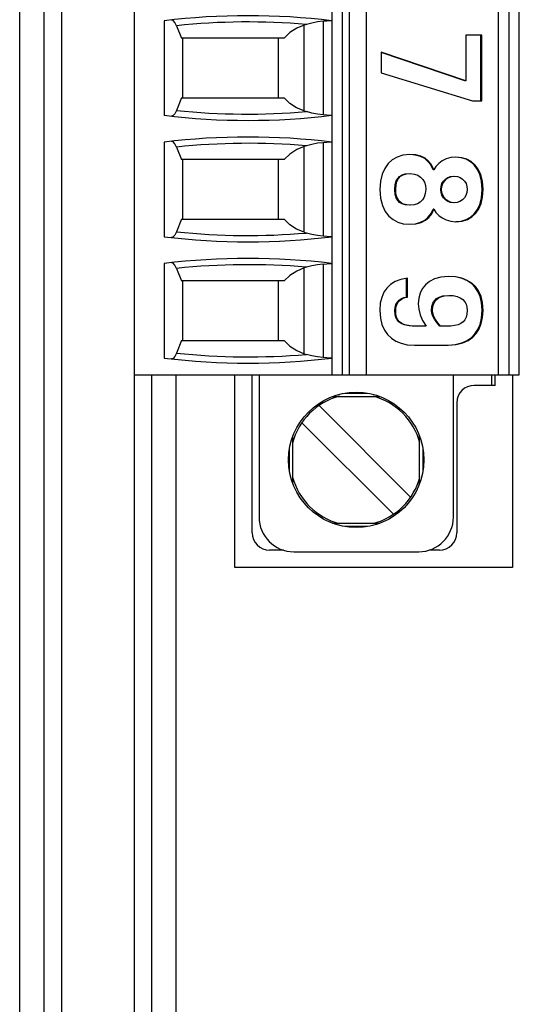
# Model space of a CAD drawing. Header units: millimetres. Extents: x 0 to 594, y 1 to 420.
# Tile 78 of 214: x 113 to 120, y 214 to 228. Entities that reach past the tile are written whole.
import ezdxf

# ---------------------------------------------------------------- set-up
doc = ezdxf.new("R2010")
doc.units = ezdxf.units.MM
doc.header["$LTSCALE"] = 32.67
for name, color, linetype in [('61757N-0_DXF_CONTINUOUS_LINE', 7, 'CONTINUOUS'), ('61758N-0_DXF_CONTINUOUS_LINE', 7, 'CONTINUOUS'), ('61852N-2_DXF_CONTINUOUS_LINE', 7, 'CONTINUOUS'), ('MC_1_5-9-GF-DXF_CONTINUOUS_LINE', 7, 'CONTINUOUS'), ('U5-PXC_18471DXF_CONTINUOUS_LINE', 7, 'CONTINUOUS')]:
    doc.layers.add(name, color=color, linetype=linetype)

msp = doc.modelspace()

# ---------------------------------------------------------------- linework, layer by layer
at = {"layer": '61757N-0_DXF_CONTINUOUS_LINE', "color": 9, "linetype": 'Continuous'}
msp.add_line((112.6419, 204.4187), (112.6419, 264.6187), dxfattribs=at)
at = {"layer": '61757N-0_DXF_CONTINUOUS_LINE', "color": 7, "linetype": 'Continuous'}
msp.add_line((112.9919, 264.6187), (112.9919, 204.4187), dxfattribs=at)
at = {"layer": '61758N-0_DXF_CONTINUOUS_LINE', "color": 7, "linetype": 'Continuous'}
for p, q in [((114.5419, 222.8937), (114.5419, 204.4187)), ((115.7419, 220.1187), (115.7419, 222.8937)), ((119.7419, 222.8937), (119.7419, 220.1187)), ((119.7419, 220.1187), (115.7419, 220.1187))]:
    msp.add_line(p, q, dxfattribs=at)
at = {"layer": '61758N-0_DXF_CONTINUOUS_LINE', "color": 9, "linetype": 'Continuous'}
msp.add_line((114.8919, 222.8937), (114.8919, 204.4187), dxfattribs=at)
at = {"layer": '61852N-2_DXF_CONTINUOUS_LINE', "color": 7, "linetype": 'Continuous'}
for p, q in [((113.2469, 203.7687), (113.2469, 265.2687)), ((114.2919, 222.8937), (114.2919, 203.7687))]:
    msp.add_line(p, q, dxfattribs=at)
at = {"layer": 'MC_1_5-9-GF-DXF_CONTINUOUS_LINE', "color": 7, "linetype": 'Continuous'}
for p, q in [((115.9919, 220.6187), (115.9919, 222.8937)), ((119.4919, 222.7437), (119.4919, 222.8937)), ((119.4919, 222.7437), (119.1919, 222.7437)), ((118.9419, 222.4937), (118.9419, 220.6187)), ((116.4432, 220.3687), (116.2419, 220.3687)), ((118.6919, 220.3687), (118.5406, 220.3687))]:
    msp.add_line(p, q, dxfattribs=at)
at = {"layer": 'MC_1_5-9-GF-DXF_CONTINUOUS_LINE', "color": 9, "linetype": 'Continuous'}
msp.add_line((119.4419, 222.8937), (119.4419, 222.7437), dxfattribs=at)
at = {"layer": 'MC_1_5-9-GF-DXF_CONTINUOUS_LINE', "color": 7, "linetype": 'Continuous'}
for centre, start, end in [((119.1919, 222.4937), 90, 180), ((116.2419, 220.6187), 180, 270), ((118.6919, 220.6187), 270, 360)]:
    msp.add_arc(centre, 0.25, start, end, dxfattribs=at)
at = {"layer": 'U5-PXC_18471DXF_CONTINUOUS_LINE', "color": 7, "linetype": 'Continuous'}
for p, q in [((114.2919, 238.7437), (114.2919, 222.8937)), ((117.1419, 238.7437), (117.1419, 222.8937)), ((117.6419, 222.8937), (117.6419, 238.7437)), ((119.5419, 222.8937), (119.5419, 238.7437)), ((119.8419, 222.8937), (119.8419, 238.7437)), ((114.724, 228.0005), (114.724, 226.6369)), ((114.9022, 227.9296), (114.9738, 227.7487)), ((116.774, 227.9474), (116.7419, 227.9371)), ((116.4553, 227.7487), (114.9738, 227.7487)), ((114.9919, 226.8887), (114.9919, 227.7487)), ((116.3669, 227.7487), (116.3669, 226.8887)), ((119.0717, 227.7924), (119.0717, 227.1338)), ((119.3004, 227.7924), (119.0717, 227.7924)), ((119.2875, 226.845), (119.2875, 227.7924)), ((119.3004, 226.845), (119.3004, 227.7924)), ((119.0717, 227.1338), (117.8516, 227.5493)), ((117.8516, 227.5493), (117.8516, 227.2501)), ((119.0587, 227.1338), (117.8516, 227.5449)), ((117.8516, 227.2501), (119.168, 226.845)), ((119.0717, 227.1338), (119.0587, 227.1338)), ((114.9738, 226.8887), (114.9022, 226.7077)), ((114.9738, 226.8887), (116.4553, 226.8887)), ((119.168, 226.845), (119.3004, 226.845)), ((116.7419, 226.7003), (116.774, 226.6899)), ((114.724, 226.2505), (114.724, 224.8869)), ((114.9022, 226.1796), (114.9738, 225.9987)), ((116.774, 226.1974), (116.7419, 226.1871)), ((116.4553, 225.9987), (114.9738, 225.9987)), ((114.9919, 225.1387), (114.9919, 225.9987)), ((116.3669, 225.9987), (116.3669, 225.1387)), ((118.6121, 225.8533), (118.5992, 225.8533)), ((118.6121, 225.284), (118.5992, 225.284)), ((114.9738, 225.1387), (114.9022, 224.9577)), ((114.9738, 225.1387), (116.4553, 225.1387)), ((116.7419, 224.9503), (116.774, 224.9399)), ((114.724, 224.5005), (114.724, 223.1369)), ((114.9022, 224.4296), (114.9738, 224.2487)), ((116.774, 224.4474), (116.7419, 224.4371)), ((116.4553, 224.2487), (114.9738, 224.2487)), ((114.9919, 223.3887), (114.9919, 224.2487)), ((116.3669, 224.2487), (116.3669, 223.3887)), ((118.2179, 224.014), (118.2179, 224.286)), ((118.2308, 224.014), (118.2308, 224.2882)), ((118.2308, 224.014), (118.2179, 224.014)), ((118.4977, 223.5964), (118.3633, 223.5964)), ((118.7887, 223.5964), (118.6955, 223.5964)), ((114.9738, 223.3887), (114.9022, 223.2077)), ((114.9738, 223.3887), (116.4553, 223.3887)), ((116.7419, 223.2003), (116.774, 223.1899)), ((118.3332, 223.3221), (118.8188, 223.3221)), ((114.2919, 222.8937), (119.8419, 222.8937)), ((116.0919, 222.8937), (116.0919, 220.8437)), ((118.8919, 220.8437), (118.8919, 222.8937)), ((117.1485, 222.5812), (117.8354, 222.5812)), ((118.2759, 221.1322), (116.9554, 222.4527)), ((116.7079, 222.2052), (118.0284, 220.8847)), ((116.5794, 221.3252), (116.5794, 222.0121)), ((118.4044, 221.3252), (118.4044, 222.0121)), ((117.1485, 220.7562), (117.8354, 220.7562)), ((116.5919, 220.3437), (118.3919, 220.3437))]:
    msp.add_line(p, q, dxfattribs=at)
at = {"layer": 'U5-PXC_18471DXF_CONTINUOUS_LINE', "color": 9, "linetype": 'Continuous'}
for p, q in [((117.2919, 222.8937), (117.2919, 238.7437)), ((117.3919, 238.7437), (117.3919, 222.8937)), ((119.6919, 238.7437), (119.6919, 222.8937)), ((116.7419, 226.7003), (116.7419, 227.9371)), ((117.0169, 227.9926), (117.0169, 226.6448)), ((116.7419, 224.9503), (116.7419, 226.1871)), ((117.0169, 226.2426), (117.0169, 224.8948)), ((118.0603, 225.5687), (118.0473, 225.5687)), ((118.7225, 225.5687), (118.7096, 225.5687)), ((119.3205, 225.5687), (119.3076, 225.5687)), ((117.0169, 224.4926), (117.0169, 223.1448)), ((116.7419, 223.2003), (116.7419, 224.4371)), ((118.0603, 223.8249), (118.0473, 223.8249)), ((118.59, 223.8249), (118.5771, 223.8249)), ((119.3205, 223.8249), (119.3076, 223.8249)), ((117.329, 222.63), (117.6548, 222.63)), ((116.5306, 221.5058), (116.5306, 221.8316)), ((118.4532, 221.8316), (118.4532, 221.5058)), ((117.6548, 220.7074), (117.329, 220.7074))]:
    msp.add_line(p, q, dxfattribs=at)
at = {"layer": 'U5-PXC_18471DXF_CONTINUOUS_LINE', "color": 7, "linetype": 'Continuous'}
for points in [[(114.9022, 227.9296), (114.8785, 227.9767), (114.8526, 228.0047), (114.8294, 228.0111)], [(116.7419, 227.9371), (116.6336, 227.892), (116.5361, 227.829), (116.4553, 227.7487)], [(117.0169, 227.9926), (116.9313, 227.9834), (116.8501, 227.9682), (116.774, 227.9474)], [(117.1302, 228.0014), (117.1069, 228.0011), (117.0678, 227.9971), (117.0169, 227.9926)], [(116.7419, 226.7003), (116.6332, 226.7456), (116.5358, 226.8086), (116.4553, 226.8887)], [(114.9022, 226.7077), (114.8785, 226.6607), (114.8527, 226.6327), (114.8294, 226.6262)], [(117.0169, 226.6448), (116.9313, 226.6539), (116.8501, 226.6691), (116.774, 226.6899)], [(117.1302, 226.636), (117.107, 226.6363), (117.068, 226.6402), (117.0169, 226.6448)], [(114.9022, 226.1796), (114.8785, 226.2267), (114.8526, 226.2547), (114.8294, 226.2611)], [(116.7419, 226.1871), (116.6336, 226.142), (116.5361, 226.079), (116.4553, 225.9987)], [(117.0169, 226.2426), (116.9313, 226.2334), (116.8501, 226.2182), (116.774, 226.1974)], [(117.1302, 226.2514), (117.1069, 226.2511), (117.0678, 226.2471), (117.0169, 226.2426)], [(118.2629, 226.0714), (118.1641, 226.0619), (118.0816, 226.0361), (118.0094, 225.9944), (117.9507, 225.9401), (117.9025, 225.8717), (117.8657, 225.7895), (117.8408, 225.689), (117.8315, 225.5687)], [(118.6121, 225.8533), (118.578, 225.9229), (118.535, 225.977), (118.484, 226.0175), (118.4229, 226.0469), (118.3491, 226.0652), (118.2629, 226.0714)], [(118.5992, 225.8533), (118.5659, 225.9215), (118.5261, 225.9729), (118.4785, 226.0127), (118.4199, 226.0431), (118.3453, 226.0637), (118.2629, 226.0704)], [(118.9272, 226.034), (118.8567, 226.0276), (118.7894, 226.0089), (118.7296, 225.9798), (118.6801, 225.9429), (118.6411, 225.9005), (118.6121, 225.8533)], [(119.3076, 225.5687), (119.2978, 225.6892), (119.2726, 225.7861), (119.2365, 225.8624), (119.192, 225.9222), (119.1395, 225.9685), (119.0779, 226.0029), (119.0043, 226.0255), (118.9271, 226.0328)], [(119.3205, 225.5687), (119.3114, 225.6854), (119.2863, 225.7839), (119.2491, 225.863), (119.2019, 225.9254), (119.1477, 225.9717), (119.0842, 226.0057), (119.0143, 226.0261), (118.9272, 226.034)], [(118.0473, 225.5687), (118.0536, 225.6404), (118.0688, 225.6911), (118.0901, 225.7279), (118.1172, 225.7559), (118.152, 225.7772), (118.198, 225.7917), (118.258, 225.7972)], [(118.0603, 225.5687), (118.0652, 225.6329), (118.0792, 225.6848), (118.1015, 225.7259), (118.132, 225.7574), (118.1693, 225.7791), (118.2153, 225.7926), (118.271, 225.7972)], [(118.271, 225.7972), (118.33, 225.7909), (118.3799, 225.7734), (118.4199, 225.7471), (118.451, 225.7135), (118.4737, 225.6734), (118.4883, 225.6257), (118.4937, 225.5687)], [(118.7096, 225.5687), (118.7142, 225.6123), (118.7278, 225.6528), (118.7496, 225.6889), (118.7783, 225.7188), (118.8126, 225.7412), (118.8509, 225.755), (118.8922, 225.7598)], [(118.7225, 225.5687), (118.7272, 225.6124), (118.7411, 225.6535), (118.7633, 225.6899), (118.7924, 225.7197), (118.8266, 225.7417), (118.8644, 225.7552), (118.9051, 225.7598)], [(118.9051, 225.7598), (118.949, 225.7548), (118.9897, 225.7401), (119.025, 225.7171), (119.0535, 225.6872), (119.0743, 225.6521), (119.0872, 225.6127), (119.0917, 225.5687)], [(117.8315, 225.5687), (117.8417, 225.4427), (117.8695, 225.337), (117.9105, 225.252), (117.9623, 225.1846), (118.0218, 225.1342), (118.0912, 225.0972), (118.1681, 225.0746), (118.2629, 225.0659)], [(118.258, 225.3401), (118.198, 225.3456), (118.152, 225.3602), (118.1172, 225.3815), (118.0901, 225.4094), (118.0688, 225.4463), (118.0536, 225.4969), (118.0473, 225.5687)], [(118.271, 225.3401), (118.2191, 225.3441), (118.1752, 225.3559), (118.1393, 225.3746), (118.1109, 225.3998), (118.0893, 225.4307), (118.0733, 225.4694), (118.0639, 225.513), (118.0603, 225.5687)], [(118.4937, 225.5687), (118.4877, 225.5086), (118.4709, 225.4577), (118.4456, 225.4167), (118.413, 225.3846), (118.3738, 225.361), (118.3269, 225.3458), (118.271, 225.3401)], [(118.8922, 225.3775), (118.8509, 225.3823), (118.8126, 225.3962), (118.7783, 225.4186), (118.7496, 225.4485), (118.7278, 225.4845), (118.7142, 225.5251), (118.7096, 225.5687)], [(118.9051, 225.3775), (118.8637, 225.3823), (118.8248, 225.3966), (118.7902, 225.4195), (118.7615, 225.4498), (118.7402, 225.4856), (118.727, 225.5257), (118.7225, 225.5687)], [(119.0917, 225.5687), (119.087, 225.5238), (119.0732, 225.4829), (119.0511, 225.4471), (119.0221, 225.4179), (118.9873, 225.396), (118.948, 225.3823), (118.9051, 225.3775)], [(118.9271, 225.1045), (119.0043, 225.1118), (119.0779, 225.1344), (119.1395, 225.1689), (119.192, 225.2151), (119.2365, 225.2749), (119.2726, 225.3513), (119.2978, 225.4482), (119.3076, 225.5687)], [(118.9272, 225.1033), (119.0188, 225.1121), (119.0942, 225.1359), (119.1601, 225.1745), (119.2133, 225.2246), (119.257, 225.288), (119.2901, 225.3644), (119.3123, 225.4578), (119.3205, 225.5687)], [(118.2629, 225.0669), (118.3453, 225.0736), (118.4199, 225.0943), (118.4785, 225.1246), (118.5261, 225.1644), (118.5659, 225.2159), (118.5992, 225.284)], [(118.2629, 225.0659), (118.3528, 225.0727), (118.4297, 225.093), (118.4916, 225.1248), (118.5404, 225.1658), (118.5799, 225.2175), (118.6121, 225.284)], [(118.6121, 225.284), (118.6413, 225.2367), (118.6806, 225.194), (118.7301, 225.1573), (118.7895, 225.1284), (118.8566, 225.1097), (118.9272, 225.1033)], [(116.7419, 224.9503), (116.6332, 224.9956), (116.5358, 225.0586), (116.4553, 225.1387)], [(114.9022, 224.9577), (114.8785, 224.9107), (114.8527, 224.8827), (114.8294, 224.8762)], [(117.0169, 224.8948), (116.9313, 224.9039), (116.8501, 224.9191), (116.774, 224.9399)], [(117.1302, 224.886), (117.107, 224.8863), (117.068, 224.8902), (117.0169, 224.8948)], [(114.9022, 224.4296), (114.8785, 224.4767), (114.8526, 224.5047), (114.8294, 224.5111)], [(117.0169, 224.4926), (116.9313, 224.4834), (116.8501, 224.4682), (116.774, 224.4474)], [(117.0169, 224.4926), (117.068, 224.4972), (117.107, 224.5011), (117.1302, 224.5014)], [(116.7419, 224.4371), (116.6336, 224.392), (116.5361, 224.329), (116.4553, 224.2487)], [(118.2308, 224.2882), (118.1346, 224.2719), (118.0547, 224.2418), (117.9879, 224.1994), (117.9341, 224.147), (117.8916, 224.0849), (117.8598, 224.012), (117.8391, 223.9265), (117.8315, 223.8249)], [(118.8148, 224.3152), (118.711, 224.3057), (118.6207, 224.2795), (118.5467, 224.2406), (118.4882, 224.192), (118.4443, 224.1366), (118.4121, 224.0724), (118.3927, 224.0026), (118.3854, 223.9184)], [(119.3076, 223.8249), (119.2993, 223.9359), (119.278, 224.024), (119.2467, 224.0959), (119.2063, 224.1558), (119.1564, 224.2063), (119.0948, 224.2486), (119.0185, 224.2825), (118.9225, 224.3061), (118.8147, 224.3142)], [(119.3205, 223.8249), (119.312, 223.9373), (119.2901, 224.0266), (119.2547, 224.1047), (119.2102, 224.1665), (119.1556, 224.2172), (119.091, 224.2575), (119.0133, 224.2883), (118.9231, 224.3079), (118.8148, 224.3152)], [(118.5771, 223.8249), (118.5828, 223.8824), (118.5976, 223.9278), (118.6199, 223.9643), (118.6496, 223.9939), (118.6886, 224.0174), (118.7407, 224.0342), (118.8119, 224.041)], [(118.59, 223.8249), (118.5962, 223.8847), (118.6131, 223.933), (118.6382, 223.9708), (118.6716, 224.0006), (118.7123, 224.022), (118.7627, 224.0359), (118.8248, 224.041)], [(118.8248, 224.041), (118.8894, 224.0369), (118.9449, 224.025), (118.9907, 224.0062), (119.0287, 223.9801), (119.0562, 223.9495), (119.0758, 223.9136), (119.0874, 223.8737), (119.0917, 223.8249)], [(118.0473, 223.8249), (118.0517, 223.8679), (118.0645, 223.9075), (118.0848, 223.9425), (118.1114, 223.9716), (118.1431, 223.9936), (118.1788, 224.0079), (118.2179, 224.014)], [(118.0603, 223.8249), (118.0647, 223.868), (118.0778, 223.9082), (118.0985, 223.9436), (118.1255, 223.9726), (118.1571, 223.9942), (118.1923, 224.0081), (118.2308, 224.014)], [(118.3854, 223.9184), (118.3917, 223.8405), (118.4115, 223.7607), (118.4462, 223.6793), (118.4977, 223.5964)], [(117.8315, 223.8249), (117.8401, 223.7122), (117.8628, 223.6197), (117.8988, 223.5399), (117.9442, 223.4757), (117.9991, 223.4232), (118.0631, 223.3818), (118.1402, 223.3498), (118.2274, 223.3298), (118.3332, 223.3221)], [(118.3503, 223.5964), (118.2527, 223.6018), (118.1844, 223.6157), (118.1372, 223.6352), (118.1044, 223.6585), (118.0807, 223.6859), (118.0632, 223.7201), (118.0516, 223.7653), (118.0473, 223.8249)], [(118.3633, 223.5964), (118.2967, 223.5987), (118.2439, 223.605), (118.1904, 223.6179), (118.1499, 223.6353), (118.1153, 223.6604), (118.0908, 223.6903), (118.0734, 223.7277), (118.0637, 223.7708), (118.0603, 223.8249)], [(118.6955, 223.5964), (118.6522, 223.6478), (118.6181, 223.696), (118.5945, 223.7413), (118.5813, 223.7838), (118.5771, 223.8249)], [(118.7084, 223.5964), (118.6677, 223.6445), (118.6338, 223.6915), (118.6091, 223.7375), (118.5946, 223.7821), (118.59, 223.8249)], [(119.0917, 223.8249), (119.0881, 223.7692), (119.0776, 223.725), (119.0594, 223.6874), (119.0342, 223.6581), (118.9992, 223.6338), (118.9598, 223.6173), (118.9074, 223.6049), (118.8553, 223.5987), (118.7887, 223.5964)], [(118.8187, 223.3231), (118.9204, 223.3311), (119.0132, 223.3546), (119.0891, 223.389), (119.1515, 223.4327), (119.203, 223.4854), (119.2449, 223.5481), (119.2773, 223.623), (119.2992, 223.7137), (119.3076, 223.8249)], [(118.8188, 223.3221), (118.9332, 223.3311), (119.0275, 223.3551), (119.1069, 223.3919), (119.1715, 223.4388), (119.2235, 223.4951), (119.2637, 223.5593), (119.2945, 223.6363), (119.3133, 223.7208), (119.3205, 223.8249)], [(116.4553, 223.3887), (116.5361, 223.3083), (116.6336, 223.2454), (116.7419, 223.2003)], [(114.9022, 223.2077), (114.8785, 223.1607), (114.8527, 223.1327), (114.8294, 223.1262)], [(117.0169, 223.1448), (116.9313, 223.1539), (116.8501, 223.1691), (116.774, 223.1899)], [(117.1302, 223.136), (117.107, 223.1363), (117.068, 223.1402), (117.0169, 223.1448)]]:
    msp.add_lwpolyline(points, dxfattribs=at)
msp.add_circle((117.4919, 221.6687), 0.975, dxfattribs=at)
for centre, radius, start, end in [((115.9319, 218.0737), 10, 83.05018, 96.93798), ((115.9319, 236.5637), 10, 263.06202, 276.94982), ((115.9319, 216.3237), 10, 83.05018, 96.93798), ((115.9319, 234.8137), 10, 263.06202, 276.94982), ((115.9319, 214.5737), 10, 83.05018, 96.93798), ((115.9319, 233.0637), 10, 263.06202, 276.94982), ((117.4919, 221.6687), 0.95, 104.76816, 165.23172), ((117.4919, 221.6687), 0.95, 15.10594, 74.89433), ((117.4919, 221.6687), 0.95, 195.10594, 254.89433), ((117.4919, 221.6687), 0.95, 284.76816, 345.23172), ((116.5919, 220.8437), 0.5, 180, 270), ((118.3919, 220.8437), 0.5, 270, 360)]:
    msp.add_arc(centre, radius, start, end, dxfattribs=at)
at = {"layer": 'U5-PXC_18471DXF_CONTINUOUS_LINE', "color": 9, "linetype": 'Continuous'}
for centre, start, end in [((115.9319, 218.0737), 85.12552, 95.96473), ((115.9319, 236.5637), 264.03527, 274.87448), ((115.9319, 216.3237), 85.12552, 95.96473), ((115.9319, 234.8137), 264.03527, 274.87448), ((115.9319, 214.5737), 85.12552, 95.96473), ((115.9319, 233.0637), 264.03527, 274.87448)]:
    msp.add_arc(centre, 9.9096, start, end, dxfattribs=at)

doc.saveas('drawing.dxf')
